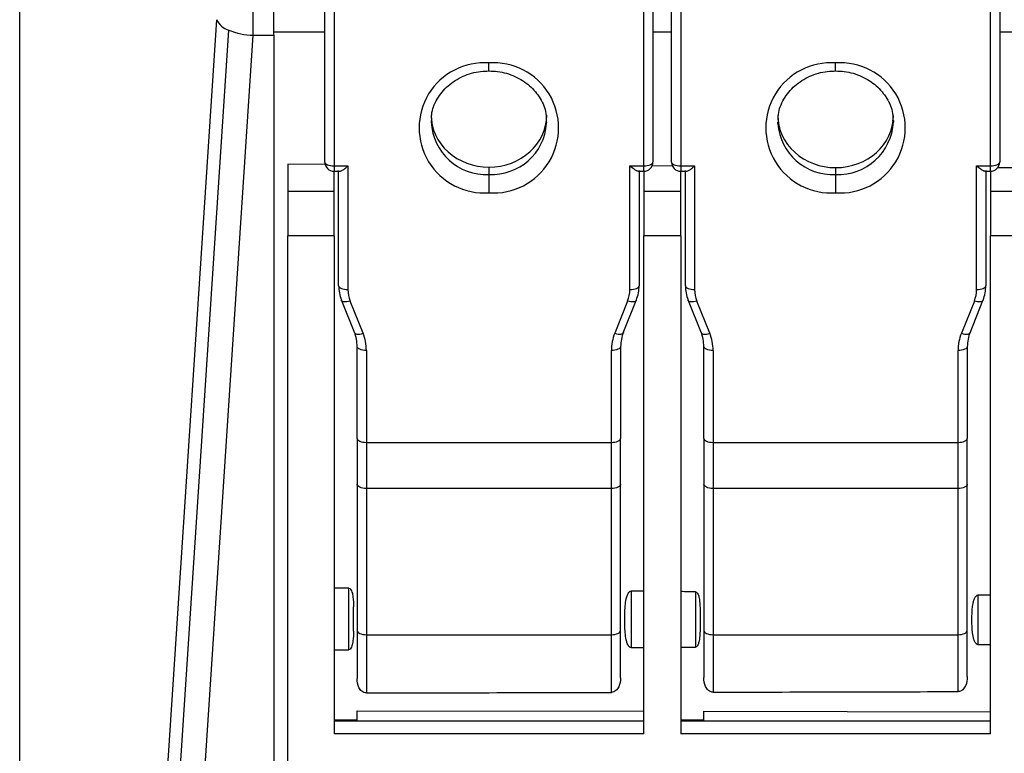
# Model space of a CAD drawing. Header units: millimetres. Extents: x 0 to 559, y 0 to 432.
# Tile 24 of 47: x 318 to 339, y 200 to 215. Entities that reach past the tile are written whole.
import ezdxf

# ---------------------------------------------------------------- set-up
doc = ezdxf.new("R2010")
doc.units = ezdxf.units.MM
doc.header["$LTSCALE"] = 2

msp = doc.modelspace()

# ---------------------------------------------------------------- linework, layer by layer
for p, q in [((317.785322, 96.379866), (317.785322, 229.529215)), ((324.385322, 212.41615), (324.385322, 217.715871)), ((331.485322, 217.715871), (331.485322, 212.41615)), ((331.885322, 212.41615), (331.885322, 217.715871)), ((338.985322, 217.715871), (338.985322, 212.41615)), ((324.585322, 217.631386), (324.585322, 212.331665)), ((331.285322, 212.331665), (331.285322, 217.631386)), ((332.085322, 217.631386), (332.085322, 212.331665)), ((338.785322, 212.331665), (338.785322, 217.631386)), ((322.835682, 215.157339), (322.835682, 215.76905)), ((323.285322, 215.157339), (323.285322, 215.76905)), ((322.043468, 215.495434), (320.138777, 186.431825)), ((320.403114, 186.206542), (322.307805, 215.270151)), ((320.930991, 186.093731), (322.835682, 215.157339)), ((322.835682, 215.157339), (323.285322, 215.157339)), ((323.285322, 215.232573), (324.385322, 215.232573)), ((323.285322, 215.157339), (323.285322, 197.483416)), ((331.485322, 215.232573), (331.885322, 215.232573)), ((338.985322, 215.232573), (339.385322, 215.232573)), ((327.935322, 214.38668), (327.935322, 214.559947)), ((335.435322, 214.38668), (335.435322, 214.559947)), ((326.685769, 213.312057), (326.685322, 213.281755)), ((329.184875, 213.251453), (329.185322, 213.281755)), ((334.185822, 213.249714), (334.185322, 213.281755)), ((336.684822, 213.313796), (336.685322, 213.281755)), ((324.391707, 212.366017), (323.585322, 212.37001)), ((323.585322, 212.37001), (323.585322, 211.788289)), ((324.585322, 212.331665), (324.885322, 212.331665)), ((324.585322, 212.331665), (324.585322, 212.21615)), ((324.585322, 212.21615), (324.70464, 212.21615)), ((324.585322, 211.788289), (324.585322, 212.21615)), ((324.685322, 209.740989), (324.685322, 212.23487)), ((324.885322, 212.331665), (324.885322, 209.656504)), ((327.935322, 212.304707), (327.935322, 212.148756)), ((327.935322, 212.148756), (327.935322, 211.750109)), ((330.985322, 212.331665), (331.285322, 212.331665)), ((330.985322, 209.656504), (330.985322, 212.331665)), ((331.165839, 212.21615), (331.285322, 212.21615)), ((331.185322, 212.23487), (331.185322, 209.740989)), ((331.285322, 212.21615), (331.285322, 212.331665)), ((331.285322, 212.21615), (331.285322, 211.788289)), ((331.905397, 212.328817), (331.466286, 212.330991)), ((332.085322, 212.331665), (332.385322, 212.331665)), ((332.085322, 212.331665), (332.085322, 212.21615)), ((332.085322, 212.21615), (332.20464, 212.21615)), ((332.085322, 211.788289), (332.085322, 212.21615)), ((332.185322, 209.740989), (332.185322, 212.23487)), ((332.385322, 212.331665), (332.385322, 209.656504)), ((335.435322, 212.294722), (335.435322, 212.148756)), ((335.435322, 212.148756), (335.435322, 211.750109)), ((338.485322, 212.331665), (338.785322, 212.331665)), ((338.485322, 209.656504), (338.485322, 212.331665)), ((338.665839, 212.21615), (338.785322, 212.21615)), ((338.685322, 212.23487), (338.685322, 209.740989)), ((338.785322, 212.21615), (338.785322, 212.331665)), ((338.785322, 212.21615), (338.785322, 211.788289)), ((339.428863, 212.291567), (338.943663, 212.29397)), ((323.585322, 211.788289), (323.585322, 210.820103)), ((323.585322, 211.788289), (324.585322, 211.788289)), ((324.585322, 210.820103), (324.585322, 211.788289)), ((331.285322, 211.788289), (331.285322, 210.820103)), ((331.285322, 211.788289), (332.085322, 211.788289)), ((332.085322, 210.820103), (332.085322, 211.788289)), ((338.785322, 211.788289), (339.585322, 211.788289)), ((338.785322, 211.788289), (338.785322, 210.820103)), ((324.585322, 210.820103), (323.585322, 210.820103)), ((323.585322, 198.143802), (323.585322, 210.820103)), ((324.585322, 210.820103), (324.585322, 200.044243)), ((332.085322, 210.820103), (331.285322, 210.820103)), ((331.285322, 200.044243), (331.285322, 210.820103)), ((332.085322, 210.820103), (332.085322, 200.044243)), ((339.585322, 210.820103), (338.785322, 210.820103)), ((338.785322, 200.044243), (338.785322, 210.820103)), ((324.747972, 209.418456), (324.745629, 209.430982)), ((324.747972, 209.418456), (325.027357, 208.7227)), ((325.212953, 208.712743), (324.933568, 209.408499)), ((330.937076, 209.408499), (330.657691, 208.712743)), ((330.843286, 208.7227), (331.122672, 209.418456)), ((331.125014, 209.430982), (331.122672, 209.418456)), ((332.247972, 209.418456), (332.245629, 209.430982)), ((332.247972, 209.418456), (332.527357, 208.7227)), ((332.712953, 208.712743), (332.433568, 209.408499)), ((338.437076, 209.408499), (338.157691, 208.712743)), ((338.343286, 208.7227), (338.622672, 209.418456)), ((338.625014, 209.430982), (338.622672, 209.418456)), ((325.085322, 206.435725), (325.085322, 208.425219)), ((325.285322, 208.340734), (325.285322, 206.35124)), ((330.585322, 206.35124), (330.585322, 208.340734)), ((330.785322, 208.425219), (330.785322, 206.435725)), ((332.585322, 206.435725), (332.585322, 208.425219)), ((332.785322, 208.340734), (332.785322, 206.35124)), ((338.085322, 206.35124), (338.085322, 208.340734)), ((338.285322, 208.425219), (338.285322, 206.435725)), ((325.085322, 206.435725), (325.085322, 205.445299)), ((330.785322, 205.445299), (330.785322, 206.435725)), ((332.585322, 206.435725), (332.585322, 205.445299)), ((338.285322, 205.445299), (338.285322, 206.435725)), ((325.285322, 206.35124), (330.585322, 206.35124)), ((325.285322, 206.35124), (325.285322, 205.354167)), ((330.585322, 205.354167), (330.585322, 206.35124)), ((332.785322, 206.35124), (338.085322, 206.35124)), ((332.785322, 206.35124), (332.785322, 205.354167)), ((338.085322, 205.354167), (338.085322, 206.35124)), ((325.085322, 205.445299), (325.085322, 202.282371)), ((330.585322, 205.354167), (325.285322, 205.354167)), ((325.285322, 205.354167), (325.285322, 202.19124)), ((330.585322, 202.19124), (330.585322, 205.354167)), ((330.785322, 202.282368), (330.785322, 205.445299)), ((332.585322, 205.445299), (332.585322, 202.282371)), ((338.085322, 205.354167), (332.785322, 205.354167)), ((332.785322, 205.354167), (332.785322, 202.19124)), ((338.085322, 202.19124), (338.085322, 205.354167)), ((338.285322, 202.282368), (338.285322, 205.445299)), ((324.905322, 201.864039), (324.905322, 203.197165)), ((331.015322, 203.133852), (331.015322, 201.910794)), ((332.405322, 203.118671), (332.405322, 201.922207)), ((338.515322, 203.047698), (338.515322, 201.976621)), ((325.005322, 202.269314), (325.005322, 202.791619)), ((325.085322, 202.282371), (325.085322, 201.240035)), ((325.285322, 202.19124), (330.585322, 202.19124)), ((325.285322, 202.19124), (325.285322, 200.930311)), ((330.585322, 200.942313), (330.585322, 202.19124)), ((330.785322, 201.257993), (330.785322, 202.282368)), ((332.585322, 202.282371), (332.585322, 201.263816)), ((332.785322, 202.19124), (338.085322, 202.19124)), ((332.785322, 202.19124), (332.785322, 200.947407)), ((338.085322, 200.959952), (338.085322, 202.19124)), ((338.285322, 201.282764), (338.285322, 202.282368)), ((325.085322, 200.543249), (331.285322, 200.534995)), ((325.085322, 200.328629), (325.085322, 200.543249)), ((332.585322, 200.533264), (338.785322, 200.52501)), ((332.585322, 200.328629), (332.585322, 200.533264)), ((325.085322, 200.338917), (324.585322, 200.338917)), ((325.085322, 200.338819), (324.585322, 200.338819)), ((324.585322, 200.328629), (325.085322, 200.328629)), ((325.085322, 200.328629), (331.285322, 200.328629)), ((332.585322, 200.338917), (332.085322, 200.338917)), ((332.585322, 200.338819), (332.085322, 200.338819)), ((332.085322, 200.328629), (332.585322, 200.328629)), ((332.585322, 200.328629), (338.785322, 200.328629)), ((331.285322, 200.044243), (324.585322, 200.044243)), ((338.785322, 200.044243), (332.085322, 200.044243))]:
    msp.add_line(p, q)
at = {"flags": 128}
for points in [[(324.385322, 212.41615), (324.389165, 212.399668), (324.400546, 212.383819), (324.419028, 212.369213), (324.4439, 212.35641), (324.474208, 212.345903), (324.508785, 212.338096), (324.546304, 212.333289), (324.585322, 212.331665)], [(331.285322, 212.331665), (331.32434, 212.333289), (331.361859, 212.338096), (331.396436, 212.345903), (331.426743, 212.35641), (331.451616, 212.369213), (331.470098, 212.383819), (331.481479, 212.399668), (331.485322, 212.41615)], [(331.885322, 212.41615), (331.889165, 212.399668), (331.900546, 212.383819), (331.919028, 212.369213), (331.9439, 212.35641), (331.974208, 212.345903), (332.008785, 212.338096), (332.046304, 212.333289), (332.085322, 212.331665)], [(338.785322, 212.331665), (338.82434, 212.333289), (338.861859, 212.338096), (338.896436, 212.345903), (338.926743, 212.35641), (338.951616, 212.369213), (338.970098, 212.383819), (338.981479, 212.399668), (338.985322, 212.41615)], [(324.685322, 209.740989), (324.689165, 209.724507), (324.700546, 209.708658), (324.719028, 209.694052), (324.7439, 209.681249), (324.774208, 209.670742), (324.808785, 209.662935), (324.846304, 209.658128), (324.885322, 209.656504)], [(330.985322, 209.656504), (331.02434, 209.658128), (331.061859, 209.662935), (331.096436, 209.670742), (331.126743, 209.681249), (331.151616, 209.694052), (331.170098, 209.708658), (331.181479, 209.724507), (331.185322, 209.740989)], [(332.185322, 209.740989), (332.189165, 209.724507), (332.200546, 209.708658), (332.219028, 209.694052), (332.2439, 209.681249), (332.274208, 209.670742), (332.308785, 209.662935), (332.346304, 209.658128), (332.385322, 209.656504)], [(338.485322, 209.656504), (338.52434, 209.658128), (338.561859, 209.662935), (338.596436, 209.670742), (338.626743, 209.681249), (338.651616, 209.694052), (338.670098, 209.708658), (338.681479, 209.724507), (338.685322, 209.740989)], [(324.933568, 209.408499), (324.896903, 209.398026), (324.861647, 209.391203), (324.829155, 209.388291), (324.800675, 209.389402), (324.777303, 209.394494), (324.759935, 209.403371), (324.74924, 209.415691), (324.747972, 209.418456)], [(331.122672, 209.418456), (331.121403, 209.415691), (331.110708, 209.403371), (331.093341, 209.394494), (331.069969, 209.389402), (331.041489, 209.388291), (331.008997, 209.391203), (330.973741, 209.398026), (330.937076, 209.408499)], [(332.433568, 209.408499), (332.396903, 209.398026), (332.361647, 209.391203), (332.329155, 209.388291), (332.300675, 209.389402), (332.277303, 209.394494), (332.259935, 209.403371), (332.24924, 209.415691), (332.247972, 209.418456)], [(338.622672, 209.418456), (338.621403, 209.415691), (338.610708, 209.403371), (338.593341, 209.394494), (338.569969, 209.389402), (338.541489, 209.388291), (338.508997, 209.391203), (338.473741, 209.398026), (338.437076, 209.408499)], [(325.027357, 208.7227), (325.028626, 208.719935), (325.03932, 208.707614), (325.056688, 208.698738), (325.08006, 208.693646), (325.10854, 208.692535), (325.141032, 208.695447), (325.176288, 208.70227), (325.212953, 208.712743)], [(330.657691, 208.712743), (330.694356, 208.70227), (330.729612, 208.695447), (330.762104, 208.692535), (330.790583, 208.693646), (330.813956, 208.698738), (330.831323, 208.707614), (330.842018, 208.719935), (330.843286, 208.7227)], [(332.527357, 208.7227), (332.528626, 208.719935), (332.53932, 208.707614), (332.556688, 208.698738), (332.58006, 208.693646), (332.60854, 208.692535), (332.641032, 208.695447), (332.676288, 208.70227), (332.712953, 208.712743)], [(338.157691, 208.712743), (338.194356, 208.70227), (338.229612, 208.695447), (338.262104, 208.692535), (338.290583, 208.693646), (338.313956, 208.698738), (338.331323, 208.707614), (338.342018, 208.719935), (338.343286, 208.7227)], [(325.285322, 208.340734), (325.246304, 208.342358), (325.208785, 208.347165), (325.174208, 208.354973), (325.1439, 208.365479), (325.119028, 208.378282), (325.100546, 208.392888), (325.089165, 208.408737), (325.085322, 208.425219)], [(330.785322, 208.425219), (330.781479, 208.408737), (330.770098, 208.392888), (330.751616, 208.378282), (330.726743, 208.365479), (330.696436, 208.354973), (330.661859, 208.347165), (330.62434, 208.342358), (330.585322, 208.340734)], [(332.785322, 208.340734), (332.746304, 208.342358), (332.708785, 208.347165), (332.674208, 208.354973), (332.6439, 208.365479), (332.619028, 208.378282), (332.600546, 208.392888), (332.589165, 208.408737), (332.585322, 208.425219)], [(338.285322, 208.425219), (338.281479, 208.408737), (338.270098, 208.392888), (338.251616, 208.378282), (338.226743, 208.365479), (338.196436, 208.354973), (338.161859, 208.347165), (338.12434, 208.342358), (338.085322, 208.340734)], [(325.085322, 206.435725), (325.089165, 206.419243), (325.100546, 206.403394), (325.119028, 206.388788), (325.1439, 206.375985), (325.174208, 206.365479), (325.208785, 206.357671), (325.246304, 206.352864), (325.285322, 206.35124)], [(330.585322, 206.35124), (330.62434, 206.352864), (330.661859, 206.357671), (330.696436, 206.365479), (330.726743, 206.375985), (330.751616, 206.388788), (330.770098, 206.403394), (330.781479, 206.419243), (330.785322, 206.435725)], [(332.585322, 206.435725), (332.589165, 206.419243), (332.600546, 206.403394), (332.619028, 206.388788), (332.6439, 206.375985), (332.674208, 206.365479), (332.708785, 206.357671), (332.746304, 206.352864), (332.785322, 206.35124)], [(338.085322, 206.35124), (338.12434, 206.352864), (338.161859, 206.357671), (338.196436, 206.365479), (338.226743, 206.375985), (338.251616, 206.388788), (338.270098, 206.403394), (338.281479, 206.419243), (338.285322, 206.435725)], [(325.285322, 205.354167), (325.246304, 205.355918), (325.208785, 205.361104), (325.174208, 205.369525), (325.1439, 205.380859), (325.119028, 205.394669), (325.100546, 205.410424), (325.089165, 205.42752), (325.085322, 205.445299)], [(330.785322, 205.445299), (330.781479, 205.42752), (330.770098, 205.410424), (330.751616, 205.394669), (330.726743, 205.380859), (330.696436, 205.369525), (330.661859, 205.361104), (330.62434, 205.355918), (330.585322, 205.354167)], [(332.785322, 205.354167), (332.746304, 205.355918), (332.708785, 205.361104), (332.674208, 205.369525), (332.6439, 205.380859), (332.619028, 205.394669), (332.600546, 205.410424), (332.589165, 205.42752), (332.585322, 205.445299)], [(338.285322, 205.445299), (338.281479, 205.42752), (338.270098, 205.410424), (338.251616, 205.394669), (338.226743, 205.380859), (338.196436, 205.369525), (338.161859, 205.361104), (338.12434, 205.355918), (338.085322, 205.354167)], [(325.085322, 202.282371), (325.089165, 202.264592), (325.100546, 202.247496), (325.119028, 202.231741), (325.1439, 202.217931), (325.174208, 202.206598), (325.208785, 202.198177), (325.246304, 202.192991), (325.285322, 202.19124)], [(330.585322, 202.19124), (330.62434, 202.192991), (330.661859, 202.198177), (330.696436, 202.206599), (330.726743, 202.217932), (330.751616, 202.231742), (330.770098, 202.247497), (330.781479, 202.264593), (330.785322, 202.282368)], [(332.585322, 202.282371), (332.589165, 202.264592), (332.600546, 202.247496), (332.619028, 202.231741), (332.6439, 202.217931), (332.674208, 202.206598), (332.708785, 202.198177), (332.746304, 202.192991), (332.785322, 202.19124)], [(338.085322, 202.19124), (338.12434, 202.192991), (338.161859, 202.198177), (338.196436, 202.206599), (338.226743, 202.217932), (338.251616, 202.231742), (338.270098, 202.247497), (338.281479, 202.264593), (338.285322, 202.282368)]]:
    msp.add_lwpolyline(points, dxfattribs=at)
for centre, radius, start, end in [((322.433988, 215.685931), 0.434505, 206.0032467, 253.1178141), ((322.901174, 216.755242), 1.599245, 248.2207888, 267.652972), ((327.835034, 213.155028), 1.408494, 85.9169739, 274.0830261), ((328.035609, 213.155028), 1.408494, 265.9169739, 94.0830261), ((335.335034, 213.155028), 1.408494, 85.9169739, 274.0830261), ((335.535609, 213.155028), 1.408494, 265.9169739, 94.0830261), ((327.877882, 213.341426), 1.194052, 182.8644504, 272.7572731), ((328.000757, 213.333938), 1.186987, 266.8398559, 356.0152353), ((335.369951, 213.334085), 1.187131, 184.0755572, 273.1566848), ((335.492762, 213.341426), 1.194052, 267.2427269, 357.1355496), ((324.585322, 212.41615), 0.2, 180, 270), ((331.285322, 212.41615), 0.2, 270, 360), ((332.085322, 212.41615), 0.2, 180, 270), ((338.785322, 212.41615), 0.2, 270, 360), ((325.516436, 209.741801), 0.831114, 180.0559707, 201.9611831), ((325.550213, 209.657154), 0.664891, 180.0559707, 201.9611831), ((330.320431, 209.657154), 0.664891, 338.0388169, 359.9440293), ((330.354208, 209.741801), 0.831114, 338.0388169, 359.9440293), ((333.016436, 209.741801), 0.831114, 180.0559707, 201.9611831), ((333.050213, 209.657154), 0.664891, 180.0559707, 201.9611831), ((337.820431, 209.657154), 0.664891, 338.0388169, 359.9440293), ((337.854208, 209.741801), 0.831114, 338.0388169, 359.9440293), ((324.254208, 208.424407), 0.831114, 0.0559707, 21.9611831), ((324.287985, 208.33976), 0.997337, 0.0559707, 21.9611831), ((331.582658, 208.33976), 0.997337, 158.0388169, 179.9440293), ((331.616436, 208.424407), 0.831114, 158.0388169, 179.9440293), ((331.754208, 208.424407), 0.831114, 0.0559707, 21.9611831), ((331.787985, 208.33976), 0.997337, 0.0559707, 21.9611831), ((339.082658, 208.33976), 0.997337, 158.0388169, 179.9440293), ((339.116436, 208.424407), 0.831114, 158.0388169, 179.9440293)]:
    msp.add_arc(centre, radius, start, end)
for centre, major_axis, ratio, start_param, end_param in [((327.935322, 213.433302), (1.249974, -0.009004), 0.902867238, 3.148096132, 4.718892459), ((327.935322, 213.433302), (1.249974, -0.009004), 0.902867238, 4.718892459, 6.289688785), ((335.435322, 213.423317), (1.249974, -0.009004), 0.902867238, 3.148096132, 4.718892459), ((335.435322, 213.423317), (1.249974, -0.009004), 0.902867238, 4.718892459, 6.289688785), ((-383.008312, 203.489865), (745.668474, -1.010431), 0.00284534, 0.31958277, 0.320945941), ((-383.008312, 203.489865), (745.668474, -1.010431), 0.00284534, 0.291120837, 0.292379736), ((-383.008312, 203.489865), (745.668474, -1.010431), 0.00284534, 0.285841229, 0.28735931), ((-383.008312, 203.489865), (745.668474, -1.010431), 0.00284534, 0.253737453, 0.255175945), ((-383.008312, 203.489865), (745.668474, -1.010431), 0.00284534, 6.028017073, 6.029455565), ((-383.008312, 203.489865), (745.668474, -1.010431), 0.00284534, 5.962247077, 5.963610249), ((-383.008312, 203.489865), (745.668474, -1.010431), 0.00284534, 5.990813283, 5.992072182), ((-383.008312, 203.489865), (745.668474, -1.010431), 0.00284534, 5.995833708, 5.99735179), ((-383.008312, 203.489865), (904.321341, -1.225417), 0.00284534, 5.612240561, 5.621723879), ((-383.008312, 203.489865), (904.321341, -1.225417), 0.00284534, 5.625694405, 5.635344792)]:
    msp.add_ellipse(centre, major_axis=major_axis, ratio=ratio, start_param=start_param, end_param=end_param)
for points, knots in [([(326.700325, 213.308865), (326.697811, 213.353194), (326.688649, 213.514739), (326.803491, 213.784733), (327.035343, 214.076709), (327.366781, 214.285843), (327.6832, 214.376937), (327.875506, 214.384364), (327.935322, 214.386674)], [0, 0, 0, 0, 0.079552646, 0.289912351, 0.498796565, 0.704651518, 0.908132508, 1, 1, 1, 1]), ([(327.935322, 214.386674), (327.998546, 214.384102), (328.192457, 214.376216), (328.506737, 214.283813), (328.82952, 214.079825), (329.059467, 213.798549), (329.181827, 213.511429), (329.173521, 213.326092), (329.170319, 213.254645)], [0, 0, 0, 0, 0.09403086, 0.288394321, 0.483141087, 0.678558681, 0.876085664, 1, 1, 1, 1]), ([(334.201093, 213.253085), (334.196819, 213.316098), (334.18459, 213.496408), (334.302286, 213.784806), (334.535661, 214.076689), (334.866696, 214.285848), (335.183209, 214.376937), (335.375508, 214.384364), (335.435322, 214.386674)], [0, 0, 0, 0, 0.109349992, 0.31289979, 0.515021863, 0.714212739, 0.911106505, 1, 1, 1, 1]), ([(335.435322, 214.386674), (335.498548, 214.384102), (335.692465, 214.376216), (336.006661, 214.283807), (336.329797, 214.079847), (336.558425, 213.798466), (336.677198, 213.529672), (336.67139, 213.363149), (336.669551, 213.310425)], [0, 0, 0, 0, 0.097179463, 0.298051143, 0.499318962, 0.701280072, 0.905421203, 1, 1, 1, 1]), ([(324.70464, 212.216968), (324.707769, 212.216911), (324.71648, 212.216753), (324.745234, 212.227607), (324.802327, 212.259413), (324.85455, 212.304876), (324.885322, 212.331665)], [0, 0, 0, 0, 0.084487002, 0.235272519, 0.549392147, 1, 1, 1, 1]), ([(331.165839, 212.216845), (331.162691, 212.216763), (331.153907, 212.216533), (331.125406, 212.227606), (331.070129, 212.261054), (331.016766, 212.305485), (330.985322, 212.331665)], [0, 0, 0, 0, 0.084273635, 0.235094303, 0.549287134, 1, 1, 1, 1]), ([(332.20464, 212.216968), (332.207769, 212.216911), (332.21648, 212.216753), (332.245234, 212.227607), (332.302327, 212.259413), (332.35455, 212.304876), (332.385322, 212.331665)], [0, 0, 0, 0, 0.084487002, 0.235272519, 0.549392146, 1, 1, 1, 1]), ([(338.665839, 212.216845), (338.662691, 212.216763), (338.653907, 212.216533), (338.625406, 212.227606), (338.570129, 212.261054), (338.516766, 212.305485), (338.485322, 212.331665)], [0, 0, 0, 0, 0.084273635, 0.235094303, 0.549287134, 1, 1, 1, 1]), ([(324.905322, 203.197165), (324.925914, 203.19696), (324.940817, 203.180065), (324.961121, 203.148516), (324.967999, 203.131491), (324.985161, 203.079086), (324.991239, 203.04342), (325.004276, 202.93616), (325.005322, 202.863807), (325.005322, 202.791619)], [0, 0, 0, 0, 0.125, 0.125, 0.25, 0.25, 0.5, 0.5, 1, 1, 1, 1]), ([(331.015322, 201.910794), (330.999849, 201.910668), (330.985758, 201.918397), (330.964081, 201.937709), (330.955606, 201.949429), (330.934147, 201.985486), (330.924563, 202.011565), (330.901173, 202.090644), (330.893205, 202.144232), (330.875882, 202.305743), (330.873828, 202.414519), (330.873849, 202.631478), (330.875893, 202.740151), (330.893389, 202.90207), (330.901536, 202.956074), (330.925018, 203.03458), (330.93461, 203.060412), (330.956133, 203.096126), (330.964621, 203.107675), (330.986126, 203.126531), (331.000072, 203.134017), (331.015322, 203.133852)], [0, 0, 0, 0, 0.03125, 0.03125, 0.0625, 0.0625, 0.125, 0.125, 0.25, 0.25, 0.5, 0.5, 0.75, 0.75, 0.875, 0.875, 0.9375, 0.9375, 0.96875, 0.96875, 1, 1, 1, 1]), ([(332.405322, 203.118671), (332.420169, 203.118507), (332.432027, 203.108129), (332.449091, 203.086663), (332.455254, 203.07469), (332.470915, 203.038175), (332.477538, 203.012426), (332.49303, 202.935717), (332.497462, 202.88396), (332.506037, 202.728194), (332.5052, 202.623982), (332.505197, 202.415858), (332.506039, 202.311731), (332.497396, 202.15585), (332.492909, 202.103836), (332.477255, 202.027111), (332.470619, 202.001598), (332.454904, 201.965361), (332.448701, 201.953484), (332.431723, 201.932424), (332.419934, 201.922329), (332.405322, 201.922207)], [0, 0, 0, 0, 0.03125, 0.03125, 0.0625, 0.0625, 0.125, 0.125, 0.25, 0.25, 0.5, 0.5, 0.75, 0.75, 0.875, 0.875, 0.9375, 0.9375, 0.96875, 0.96875, 1, 1, 1, 1]), ([(338.515322, 201.976621), (338.501765, 201.976492), (338.489382, 201.98327), (338.470323, 202.00012), (338.462809, 202.010357), (338.443699, 202.041787), (338.434929, 202.064651), (338.413341, 202.133586), (338.405407, 202.180471), (338.387648, 202.321992), (338.384551, 202.417474), (338.38457, 202.607859), (338.387659, 202.703222), (338.405554, 202.845083), (338.41363, 202.89234), (338.435334, 202.960967), (338.44405, 202.983508), (338.463274, 203.01476), (338.470786, 203.024828), (338.489679, 203.041279), (338.501947, 203.047862), (338.515322, 203.047698)], [0, 0, 0, 0, 0.03125, 0.03125, 0.0625, 0.0625, 0.125, 0.125, 0.25, 0.25, 0.5, 0.5, 0.75, 0.75, 0.875, 0.875, 0.9375, 0.9375, 0.96875, 0.96875, 1, 1, 1, 1]), ([(325.005322, 202.269314), (325.005322, 202.196998), (325.004297, 202.124535), (324.991113, 202.016727), (324.984908, 201.98084), (324.967729, 201.92887), (324.960771, 201.911828), (324.940444, 201.880636), (324.925631, 201.864186), (324.905322, 201.864039)], [0, 0, 0, 0, 0.5, 0.5, 0.75, 0.75, 0.875, 0.875, 1, 1, 1, 1]), ([(325.285322, 200.930311), (325.248379, 200.930229), (325.21361, 200.94573), (325.159893, 200.990441), (325.140074, 201.018952), (325.095926, 201.108498), (325.085322, 201.174753), (325.085322, 201.240035)], [0, 0, 0, 0, 0.25, 0.25, 0.5, 0.5, 1, 1, 1, 1]), ([(330.785322, 201.257993), (330.785322, 201.191532), (330.774822, 201.124423), (330.730887, 201.033327), (330.711212, 201.004355), (330.657585, 200.958556), (330.622696, 200.942399), (330.585322, 200.942313)], [0, 0, 0, 0, 0.5, 0.5, 0.75, 0.75, 1, 1, 1, 1]), ([(332.785322, 200.947407), (332.747806, 200.947319), (332.712632, 200.963616), (332.658952, 201.009712), (332.639294, 201.038932), (332.59564, 201.130299), (332.585322, 201.197535), (332.585322, 201.263816)], [0, 0, 0, 0, 0.25, 0.25, 0.5, 0.5, 1, 1, 1, 1]), ([(338.285322, 201.282764), (338.285322, 201.215169), (338.275107, 201.147035), (338.231676, 201.054019), (338.212195, 201.024318), (338.158496, 200.976981), (338.123314, 200.960044), (338.085322, 200.959952)], [0, 0, 0, 0, 0.5, 0.5, 0.75, 0.75, 1, 1, 1, 1])]:
    msp.add_open_spline(points, degree=3, knots=knots)

doc.saveas('drawing.dxf')
